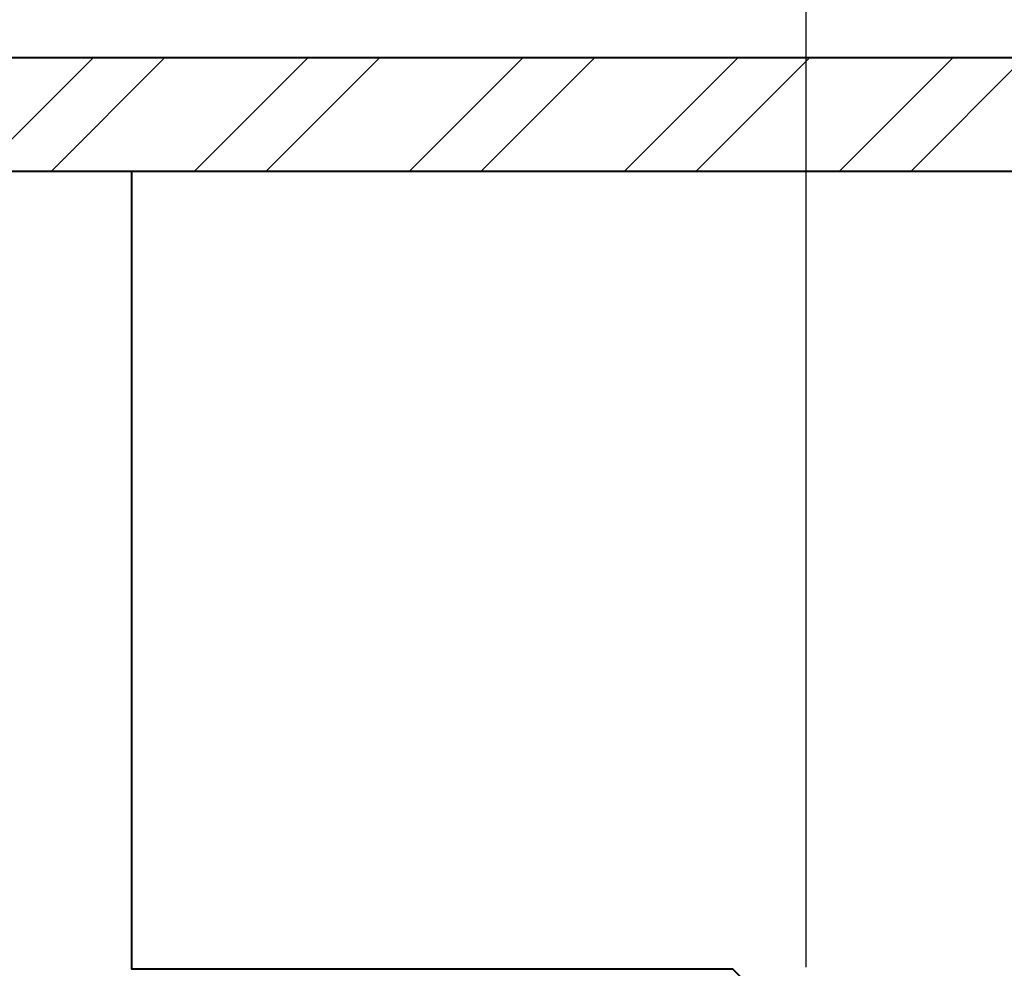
# Model space of a CAD drawing. Header units: metres. Extents: x -138 to 797, y -50 to 519.
# Tile 223 of 256: x 71 to 80, y 373 to 383. Entities that reach past the tile are written whole.
import ezdxf
from ezdxf.enums import TextEntityAlignment as Align

# ---------------------------------------------------------------- set-up
doc = ezdxf.new("R2010")
doc.units = ezdxf.units.M
doc.header["$MEASUREMENT"] = 0
for name, color, linetype, lineweight in [('B_ANNO_DIM', 7, 'Continuous', 18), ('B_ANNO_TEXT', 7, 'Continuous', 18), ('B_DETAIL_OBJ', 7, 'Continuous', 40), ('B_STEEL', 92, 'Continuous', 18)]:
    doc.layers.add(name, color=color, linetype=linetype, lineweight=lineweight)
doc.styles.add('Annotative', font='calibri.ttf', dxfattribs={"height": 0.0625})
doc.styles.get("Standard").update_dxf_attribs({"font": 'calibri.ttf'})
doc.dimstyles.new('Annotative', dxfattribs={"dimscale": 0, "dimtxt": 0.0625, "dimasz": 0.0625, "dimexe": 0.03125, "dimexo": 0.03125, "dimgap": 0.03125, "dimtad": 1, "dimdec": 3, "dimzin": 3, "dimdsep": 46, "dimlunit": 4, "dimtxsty": 'Standard', "dimblk": 'OPEN30', "dimcen": 0.03125, "dimaunit": 1, "dimadec": 0, "dimazin": 3, "dimtfac": 0.75, "dimtdec": 3, "dimtofl": 0, "dimtmove": 0, "dimatfit": 3, "dimldrblk": 'OPEN30', "dimfxl": 1, "dimtfill": 1, "dimfrac": 1, "dimtolj": 1, "dimtzin": 0, "dimarcsym": 0})

# ---------------------------------------------------------------- blocks, each defined once
blk = doc.blocks.new('_Open30')
at = {"color": 0, "linetype": 'ByBlock', "lineweight": -2}
for p, q in [((-1, 0.2679), (0, 0)), ((0, 0), (-1, -0.2679)), ((0, 0), (-1, 0))]:
    blk.add_line(p, q, dxfattribs=at)
blk = doc.blocks.new('*D5775')
at = {"layer": 'B_ANNO_DIM', "color": 0, "lineweight": -2, "transparency": 16777216}
for p, q in [((191.1525, 106.5254), (191.1525, 124.9308)), ((174.7605, 124.1808), (189.6525, 124.1808))]:
    blk.add_line(p, q, dxfattribs=at)
at = {"layer": 'Defpoints', "color": 0, "transparency": 16777216}
for p in [(173.2605, 124.1808), (191.1525, 124.1808), (191.1525, 105.7754)]:
    blk.add_point(p, dxfattribs=at)
at = {"layer": 'B_ANNO_DIM', "color": 0, "lineweight": -2, "transparency": 16777216, "xscale": 1.5, "yscale": 1.5, "zscale": 1.5, "rotation": 180}
blk.add_blockref('_Open30', (173.2605, 124.1808), dxfattribs=at)
at = {"layer": 'B_ANNO_DIM', "color": 0, "lineweight": -2, "transparency": 16777216, "xscale": 1.5, "yscale": 1.5, "zscale": 1.5}
blk.add_blockref('_Open30', (191.1525, 124.1808), dxfattribs=at)
blk = doc.blocks.new('*U5621')
at = {"layer": 'B_STEEL'}
h = blk.add_hatch(dxfattribs=at)
h.set_pattern_fill('ANSI32', color=256, scale=4)
h.set_pattern_definition([(45, (154.0961, -243.366), (-1.06066, 1.06066), []), (45, (154.8032, -243.366), (-1.06066, 1.06066), [])])
h.paths.add_polyline_path([(191.1525, 115.5074), (181.7149, 115.5074), (180.4215, 114.3824), (191.1525, 114.3824)])
h.paths.add_polyline_path([(197.0085, 115.5074), (191.1525, 115.5074), (191.1525, 114.3824), (197.0085, 114.3824)])
h.paths.add_polyline_path([(222.9675, 115.5074), (197.0085, 115.5074), (197.0085, 114.3824), (224.2537, 114.3824)])
h.paths.add_polyline_path([(245.2605, 115.5074), (240.5565, 115.5074), (239.2674, 114.3824), (245.2605, 114.3824)])
h.paths.add_polyline_path([(176.6922, 115.5074), (173.2605, 115.5074), (173.2605, 114.3824), (177.9855, 114.3824)])
at = {"layer": 'B_DETAIL_OBJ', "flags": 128}
for points in [[(173.2605, 115.5074), (245.2605, 115.5074), (245.2605, 114.3824), (173.2605, 114.3824), (173.2605, 115.5074)], [(190.9747, 104.4988), (191.1525, 104.683), (191.1525, 105.7754), (190.4285, 106.5058), (184.4955, 106.5058), (184.4955, 114.3824)]]:
    blk.add_lwpolyline(points, dxfattribs=at)
at = {"layer": 'B_ANNO_TEXT', "style": 'Annotative'}
blk.add_attdef('DIM8', text='', height=1.5, dxfattribs=at).set_placement((182.277, 126.1044), align=Align.MIDDLE_CENTER)
blk.add_attdef('DIM10', text='', height=1.5, rotation=300, dxfattribs=at).set_placement((32.2459, 105.4056), align=Align.MIDDLE_CENTER)
at = {"layer": 'B_ANNO_DIM'}
dim = blk.add_linear_dim(base=(191.1525, 124.1808), p1=(173.2605, 124.1808), p2=(191.1525, 105.7754), text=' ', dimstyle='Annotative', override={"dimlfac": 0.361}, dxfattribs=at)
dim.commit()
dim.dimension.update_dxf_attribs({"geometry": '*D5775', "text_midpoint": (182.2065, 124.1808)})

msp = doc.modelspace()

# ---------------------------------------------------------------- block references
msp.add_blockref('*U5621', (-112.8286, 266.8387))

doc.saveas('drawing.dxf')
